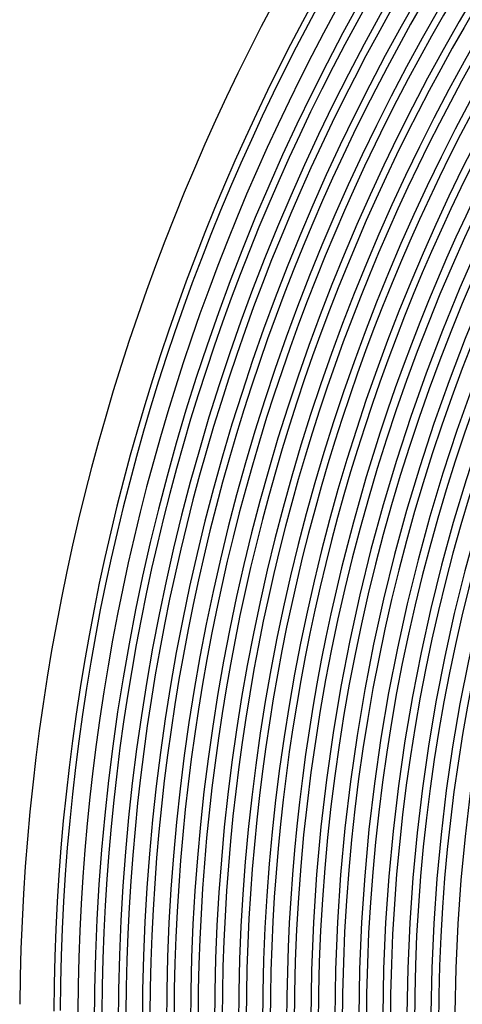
# Model space of a CAD drawing. Header units: millimetres. Extents: x -258 to 258, y -258 to 258.
# Tile 12 of 63: x -215 to -171, y 2 to 99. Entities that reach past the tile are written whole.
import ezdxf

# ---------------------------------------------------------------- set-up
doc = ezdxf.new("R2010")
doc.units = ezdxf.units.MM
doc.layers.add('HIDDEN', color=7, linetype='Continuous')
doc.layers.add('THICK', color=7, linetype='Continuous')

msp = doc.modelspace()

# ---------------------------------------------------------------- linework, layer by layer
at = {"layer": 'HIDDEN'}
for radius, start, end in [(211.625, 90.35527, 179.64473), (209.25, 90.34301, 179.65699), (206.875, 90.32903, 179.67097), (204.5, 90.31305, 179.68696), (202.125, 90.29465, 179.70535), (199.75, 90.27328, 179.72672), (197.375, 90.24796, 179.75204), (195, 90.21725, 179.78275), (192.625, 90.17811, 179.82189), (190.25, 90.12248, 179.87752), (187.875, 0, 180.00002), (185.5, 0, 180.00002), (183.125, 0, 180.00002), (180.75, 0, 180.00002), (178.375, 0, 180.00002), (176, 0, 180.00002), (173.625, 0, 180.00002)]:
    msp.add_arc((0, 0), radius, start, end, dxfattribs=at)
at = {"layer": 'THICK'}
for radius, start, end in [(215, 90.533, 179.467), (211, 90.37481, 179.62519), (207.625, 0, 180.00002), (205.25, 0, 180.00002), (202.875, 0, 180.00002), (200.5, 0, 180.00002), (198.125, 0, 180.00002), (195.75, 0, 180.00002), (193.375, 0, 180.00002), (191, 0, 180.00002), (188.625, 90.11022, 179.88978), (186.25, 90.17456, 179.82544), (183.875, 90.222, 179.778), (181.5, 90.26188, 179.73812), (179.125, 90.29735, 179.70265), (176.75, 90.32983, 179.67017), (174.375, 90.36014, 179.63986), (172, 90.38891, 179.6111)]:
    msp.add_arc((0, 0), radius, start, end, dxfattribs=at)

doc.saveas('drawing.dxf')
